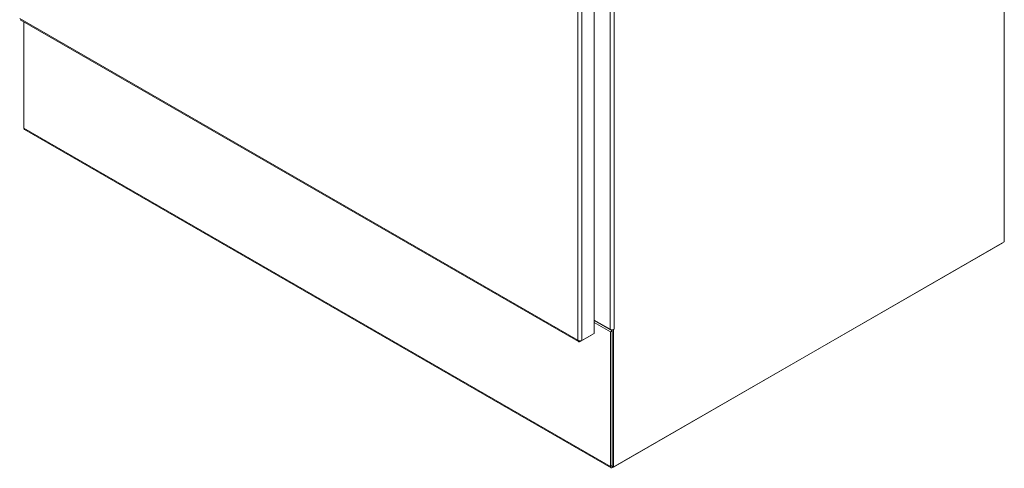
# Model space of a CAD drawing. Header units: inches. Extents: x 4 to 506, y 11 to 319.
# Tile 32 of 47: x 458 to 490, y 133 to 148. Entities that reach past the tile are written whole.
import ezdxf

# ---------------------------------------------------------------- set-up
doc = ezdxf.new("R2010")
doc.units = ezdxf.units.IN
doc.header["$LTSCALE"] = 30
doc.header["$MEASUREMENT"] = 0
doc.layers.add('Visible (ANSI)', color=7, linetype='Continuous', lineweight=5)
doc.layers.add('Visible Narrow (ANSI)', color=7, linetype='Continuous', lineweight=5)

msp = doc.modelspace()

# ---------------------------------------------------------------- linework, layer by layer
at = {"layer": 'Visible (ANSI)'}
for p, q in [((489.7492, 140.2912), (489.7492, 195.4374)), ((476.4206, 186.6234), (476.4206, 137.3158)), ((457.7737, 147.5), (475.9152, 137.053)), ((457.8962, 143.9751), (457.8962, 147.4295)), ((476.9745, 132.9568), (457.9157, 143.9321)), ((489.6995, 140.2624), (477.0212, 132.9614)), ((477.0544, 132.9807), (489.7492, 140.2912)), ((489.6995, 140.2624), (489.6995, 140.2626)), ((476.9384, 137.4549), (476.4206, 137.753)), ((476.4206, 137.7337), (477.0047, 137.3973)), ((476.955, 137.3687), (476.4206, 137.6764)), ((475.9673, 137.0545), (476.3651, 137.2836)), ((476.4206, 137.3158), (476.0228, 137.0868)), ((476.3651, 137.2838), (476.3651, 137.2836)), ((477.0047, 137.3973), (476.955, 137.3687)), ((476.955, 137.3687), (476.955, 132.9999)), ((477.0047, 137.4391), (477.0047, 133.0093)), ((477.0047, 137.3973), (477.0047, 133.0285)), ((477.0544, 137.4452), (477.0521, 137.4465)), ((477.071, 137.4548), (477.0544, 137.4452)), ((477.0544, 137.4452), (477.0544, 132.9807)), ((477.0709, 137.4549), (477.071, 137.4549)), ((477.0709, 137.4549), (477.071, 137.4548)), ((477.071, 137.4549), (477.071, 137.4548)), ((475.9673, 137.0766), (475.9673, 137.0545)), ((477.0544, 132.9807), (477.0047, 133.0093))]:
    msp.add_line(p, q, dxfattribs=at)
for centre, major_axis, ratio, start_param, end_param in [((457.9624, 144.0133), (-0.0468, -0.0812), 0.5780931, 5.4958534, 6.2831853), ((477.0047, 137.493), (-0.0937, 0), 0.5758617, 0.7853982, 2.3561945), ((477.0212, 133.038), (-0.0468, -0.0812), 0.5780931, 5.4958534, 7.0666498)]:
    msp.add_ellipse(centre, major_axis=major_axis, ratio=ratio, start_param=start_param, end_param=end_param, dxfattribs=at)
for points in [[(475.8903, 137.0992), (475.8927, 137.071), (475.9082, 137.0509), (475.9307, 137.0478), (475.9419, 137.0462), (475.9546, 137.0486), (475.9673, 137.0545)], [(476.0228, 137.0868), (475.9997, 137.0762), (475.9638, 137.0734), (475.9322, 137.0811), (475.9164, 137.0849), (475.9018, 137.0911), (475.8903, 137.0992)]]:
    msp.add_open_spline(points, degree=3, knots=[0, 0, 0, 0, 1.04908, 1.04908, 1.04908, 1.5707963, 1.5707963, 1.5707963, 1.5707963], dxfattribs=at)
at = {"layer": 'Visible Narrow (ANSI)'}
for p, q in [((475.8903, 137.0992), (475.8903, 186.382)), ((476.0228, 186.3944), (476.0228, 137.0868)), ((476.9384, 137.4549), (476.9384, 186.1245)), ((477.0709, 186.1245), (477.0709, 137.4549)), ((457.7596, 147.5399), (475.8903, 137.0992)), ((457.8962, 143.9751), (476.955, 132.9999)), ((476.955, 132.9999), (477.0047, 133.0285)), ((477.0212, 132.9998), (477.0212, 132.9614))]:
    msp.add_line(p, q, dxfattribs=at)

doc.saveas('drawing.dxf')
